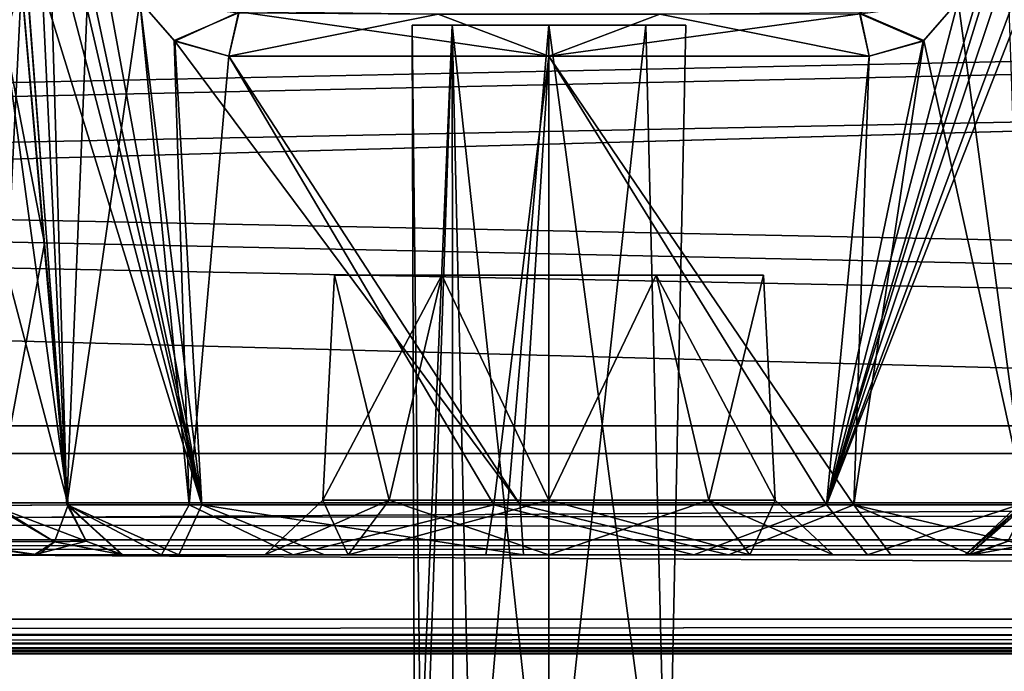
# Model space of a CAD drawing. Header units: inches. Extents: x -9 to 9, y -0.4 to 0.6.
# Tile 57 of 98: x 1.711 to 2.248, y -0.064 to 0.292. Entities that reach past the tile are written whole.
import ezdxf

# ---------------------------------------------------------------- set-up
doc = ezdxf.new("R2010")
doc.units = ezdxf.units.IN
doc.header["$LTSCALE"] = 65.185185
doc.header["$MEASUREMENT"] = 0
for name, color, linetype in [('1', 7, 'CONTINUOUS'), ('1003', 7, 'CONTINUOUS'), ('1195', 7, 'CONTINUOUS'), ('1209', 7, 'CONTINUOUS'), ('38', 7, 'CONTINUOUS'), ('39', 7, 'CONTINUOUS'), ('40', 7, 'CONTINUOUS'), ('41', 7, 'CONTINUOUS'), ('42', 7, 'CONTINUOUS'), ('43', 7, 'CONTINUOUS'), ('44', 7, 'CONTINUOUS'), ('45', 7, 'CONTINUOUS'), ('549', 7, 'CONTINUOUS'), ('551', 7, 'CONTINUOUS'), ('552', 7, 'CONTINUOUS'), ('553', 7, 'CONTINUOUS'), ('557', 7, 'CONTINUOUS'), ('558', 7, 'CONTINUOUS'), ('60', 7, 'CONTINUOUS'), ('61', 7, 'CONTINUOUS'), ('62', 7, 'CONTINUOUS'), ('688', 7, 'CONTINUOUS'), ('689', 7, 'CONTINUOUS'), ('691', 7, 'CONTINUOUS'), ('692', 7, 'CONTINUOUS'), ('701', 7, 'CONTINUOUS'), ('702', 7, 'CONTINUOUS'), ('845', 7, 'CONTINUOUS'), ('849', 7, 'CONTINUOUS'), ('854', 7, 'CONTINUOUS'), ('858', 7, 'CONTINUOUS'), ('914', 7, 'CONTINUOUS'), ('916', 7, 'CONTINUOUS'), ('918', 7, 'CONTINUOUS'), ('926', 7, 'CONTINUOUS'), ('930', 7, 'CONTINUOUS'), ('939', 7, 'CONTINUOUS'), ('947', 7, 'CONTINUOUS'), ('955', 7, 'CONTINUOUS'), ('958', 7, 'CONTINUOUS'), ('96', 7, 'CONTINUOUS'), ('961', 7, 'CONTINUOUS'), ('97', 7, 'CONTINUOUS'), ('98', 7, 'CONTINUOUS'), ('992', 7, 'CONTINUOUS')]:
    doc.layers.add(name, color=color, linetype=linetype)

msp = doc.modelspace()

# ---------------------------------------------------------------- linework, layer by layer
at = {"layer": '1', "color": 253, "linetype": 'Continuous', "true_color": 0xa2afbf}
for points in [[(-6.57611, 0, 4.14496), (-8.075, 0, 4.14496), (8.075, 0, 4.09849), (-6.57611, 0, 4.14496)], [(8.075, 0, 4.09849), (-8.075, 0, 4.14496), (-8.075, 0, 4.09849), (8.075, 0, 4.09849)], [(6.57611, 0, -4.14496), (8.075, 0, -4.14496), (-8.075, 0, -4.09849), (6.57611, 0, -4.14496)], [(-8.075, 0, -4.09849), (8.075, 0, -4.14496), (8.075, 0, -4.09849), (-8.075, 0, -4.09849)], [(5.58789, 0, -4.14496), (6.57611, 0, -4.14496), (-8.075, 0, -4.09849), (5.58789, 0, -4.14496)], [(2.57611, 0, -4.14496), (5.58789, 0, -4.14496), (-8.075, 0, -4.09849), (2.57611, 0, -4.14496)], [(1.58789, 0, -4.14496), (2.57611, 0, -4.14496), (-8.075, 0, -4.09849), (1.58789, 0, -4.14496)], [(-5.58789, 0, 4.14496), (-6.57611, 0, 4.14496), (8.075, 0, 4.09849), (-5.58789, 0, 4.14496)], [(-2.57611, 0, 4.14496), (-5.58789, 0, 4.14496), (8.075, 0, 4.09849), (-2.57611, 0, 4.14496)], [(-1.58789, 0, 4.14496), (-2.57611, 0, 4.14496), (8.075, 0, 4.09849), (-1.58789, 0, 4.14496)], [(1.58789, 0, 4.14496), (-1.58789, 0, 4.14496), (8.075, 0, 4.09849), (1.58789, 0, 4.14496)], [(1.66366, 0, 4.16131), (1.58789, 0, 4.14496), (2.57611, 0, 4.14496), (1.66366, 0, 4.16131)], [(2.57611, 0, 4.14496), (1.58789, 0, 4.14496), (8.075, 0, 4.09849), (2.57611, 0, 4.14496)], [(2.51418, 0, -4.16967), (2.57611, 0, -4.14496), (1.58789, 0, -4.14496), (2.51418, 0, -4.16967)], [(2.48634, 0, -4.23024), (2.51418, 0, -4.16967), (1.58789, 0, -4.14496), (2.48634, 0, -4.23024)], [(2.48634, 0, -4.23024), (1.58789, 0, -4.14496), (2, 0, -4.197), (2.48634, 0, -4.23024)], [(1.58789, 0, -4.14496), (1.71909, 0, -4.2015), (1.89042, 0, -4.24242), (1.58789, 0, -4.14496)], [(2, 0, -4.197), (1.58789, 0, -4.14496), (1.89042, 0, -4.24242), (2, 0, -4.197)], [(1.72148, 0, 4.2047), (1.66366, 0, 4.16131), (2.57611, 0, 4.14496), (1.72148, 0, 4.2047)], [(1.71909, 0, -4.2015), (1.76737, 0, -4.33639), (1.845, 0, -4.352), (1.71909, 0, -4.2015)], [(1.89042, 0, -4.24242), (1.71909, 0, -4.2015), (1.845, 0, -4.352), (1.89042, 0, -4.24242)], [(1.76737, 0, 4.33639), (1.72148, 0, 4.2047), (1.89042, 0, 4.24242), (1.76737, 0, 4.33639)], [(1.72148, 0, 4.2047), (2.57611, 0, 4.14496), (2, 0, 4.197), (1.72148, 0, 4.2047)], [(1.89042, 0, 4.24242), (1.72148, 0, 4.2047), (2, 0, 4.197), (1.89042, 0, 4.24242)], [(1.7669, 0, 4.3468), (1.76737, 0, 4.33639), (1.76691, 0, 4.35723), (1.7669, 0, 4.3468)], [(1.76691, 0, 4.35723), (1.76737, 0, 4.33639), (1.79804, 0, 4.46843), (1.76691, 0, 4.35723)], [(1.79804, 0, 4.46843), (1.76737, 0, 4.33639), (1.845, 0, 4.352), (1.79804, 0, 4.46843)], [(1.845, 0, 4.352), (1.76737, 0, 4.33639), (1.89042, 0, 4.24242), (1.845, 0, 4.352)], [(1.76737, 0, -4.33639), (1.78849, 0, -4.45002), (1.845, 0, -4.352), (1.76737, 0, -4.33639)], [(1.78849, 0, -4.45002), (1.86047, 0, -4.53876), (1.845, 0, -4.352), (1.78849, 0, -4.45002)], [(1.87753, 0, 4.55036), (1.79804, 0, 4.46843), (1.845, 0, 4.352), (1.87753, 0, 4.55036)], [(1.89042, 0, 4.46158), (1.87753, 0, 4.55036), (1.845, 0, 4.352), (1.89042, 0, 4.46158)], [(1.845, 0, -4.352), (1.86047, 0, -4.53876), (1.89042, 0, -4.46158), (1.845, 0, -4.352)], [(1.86047, 0, -4.53876), (1.96563, 0, -4.5826), (1.89042, 0, -4.46158), (1.86047, 0, -4.53876)], [(1.98605, 0, 4.58473), (1.87753, 0, 4.55036), (1.89042, 0, 4.46158), (1.98605, 0, 4.58473)], [(2, 0, 4.507), (1.98605, 0, 4.58473), (1.89042, 0, 4.46158), (2, 0, 4.507)], [(1.89042, 0, -4.46158), (1.96563, 0, -4.5826), (2, 0, -4.507), (1.89042, 0, -4.46158)], [(1.96563, 0, -4.5826), (2.079, 0, -4.57133), (2, 0, -4.507), (1.96563, 0, -4.5826)], [(2.0979, 0, 4.56357), (1.98605, 0, 4.58473), (2, 0, 4.507), (2.0979, 0, 4.56357)], [(2.10958, 0, 4.46158), (2.0979, 0, 4.56357), (2, 0, 4.507), (2.10958, 0, 4.46158)], [(2, 0, 4.197), (2.57611, 0, 4.14496), (2.10958, 0, 4.24242), (2, 0, 4.197)], [(2.44175, 0, -4.3067), (2.48634, 0, -4.23024), (2, 0, -4.197), (2.44175, 0, -4.3067)], [(2.35361, 0, -4.31474), (2.44175, 0, -4.3067), (2, 0, -4.197), (2.35361, 0, -4.31474)], [(2.10958, 0, -4.24242), (2.35361, 0, -4.31474), (2, 0, -4.197), (2.10958, 0, -4.24242)], [(2, 0, -4.507), (2.079, 0, -4.57133), (2.10958, 0, -4.46158), (2, 0, -4.507)], [(2.079, 0, -4.57133), (2.17373, 0, -4.50744), (2.10958, 0, -4.46158), (2.079, 0, -4.57133)], [(2.18661, 0, 4.49172), (2.0979, 0, 4.56357), (2.155, 0, 4.352), (2.18661, 0, 4.49172)], [(2.155, 0, 4.352), (2.0979, 0, 4.56357), (2.10958, 0, 4.46158), (2.155, 0, 4.352)], [(2.57611, 0, 4.14496), (2.51418, 0, 4.16967), (2.10958, 0, 4.24242), (2.57611, 0, 4.14496)], [(2.51418, 0, 4.16967), (2.155, 0, 4.352), (2.10958, 0, 4.24242), (2.51418, 0, 4.16967)], [(2.27493, 0, -4.31994), (2.35361, 0, -4.31474), (2.10958, 0, -4.24242), (2.27493, 0, -4.31994)], [(2.2308, 0, -4.38503), (2.27493, 0, -4.31994), (2.10958, 0, -4.24242), (2.2308, 0, -4.38503)], [(2.22915, 0, -4.39501), (2.2308, 0, -4.38503), (2.10958, 0, -4.24242), (2.22915, 0, -4.39501)], [(2.22707, 0, -4.40491), (2.22915, 0, -4.39501), (2.10958, 0, -4.24242), (2.22707, 0, -4.40491)], [(2.155, 0, -4.352), (2.22707, 0, -4.40491), (2.10958, 0, -4.24242), (2.155, 0, -4.352)], [(2.17373, 0, -4.50744), (2.155, 0, -4.352), (2.10958, 0, -4.46158), (2.17373, 0, -4.50744)], [(2.2308, 0, 4.38503), (2.18661, 0, 4.49172), (2.155, 0, 4.352), (2.2308, 0, 4.38503)], [(2.27585, 0, 4.31947), (2.2308, 0, 4.38503), (2.155, 0, 4.352), (2.27585, 0, 4.31947)], [(2.51418, 0, 4.16967), (2.27585, 0, 4.31947), (2.155, 0, 4.352), (2.51418, 0, 4.16967)], [(2.17373, 0, -4.50744), (2.22707, 0, -4.40491), (2.155, 0, -4.352), (2.17373, 0, -4.50744)]]:
    msp.add_3dface(points, dxfattribs=at)
at = {"layer": '1003', "color": 253, "linetype": 'Continuous', "true_color": 0xa2afbf}
for points in [[(1.93085, -0.195, 4.32373), (1.92683, -0.195, 4.36707), (1.9253, 0.28937, 4.352), (1.93085, -0.195, 4.32373)], [(1.9253, 0.28937, 4.352), (1.92683, -0.195, 4.36707), (1.94718, 0.28937, 4.40482), (1.9253, 0.28937, 4.352)], [(1.94718, 0.28937, 4.29918), (1.93085, -0.195, 4.32373), (1.9253, 0.28937, 4.352), (1.94718, 0.28937, 4.29918)], [(1.92683, -0.195, 4.36707), (1.94766, -0.195, 4.4053), (1.94718, 0.28937, 4.40482), (1.92683, -0.195, 4.36707)], [(1.95836, -0.195, 4.28998), (1.93085, -0.195, 4.32373), (1.94718, 0.28937, 4.29918), (1.95836, -0.195, 4.28998)], [(1.94766, -0.195, 4.4053), (2, -0.195, 4.4267), (1.94718, 0.28937, 4.40482), (1.94766, -0.195, 4.4053)], [(2, -0.195, 4.4267), (2, 0.28937, 4.4267), (1.94718, 0.28937, 4.40482), (2, -0.195, 4.4267)], [(2, 0.28937, 4.2773), (1.95836, -0.195, 4.28998), (1.94718, 0.28937, 4.29918), (2, 0.28937, 4.2773)], [(2, 0.28937, 4.2773), (2, -0.195, 4.2773), (1.95836, -0.195, 4.28998), (2, 0.28937, 4.2773)]]:
    msp.add_3dface(points, dxfattribs=at)
at = {"layer": '1195', "color": 253, "linetype": 'Continuous', "true_color": 0xa2afbf}
for points in [[(2, -0.195, -4.2773), (2.06469, -0.195, -4.31465), (2, 0.28937, -4.2773), (2, -0.195, -4.2773)], [(2, 0.28937, -4.2773), (2.06469, -0.195, -4.31465), (2.05282, 0.28937, -4.29918), (2, 0.28937, -4.2773)], [(2.06469, -0.195, -4.38935), (2, -0.195, -4.4267), (2.05282, 0.28937, -4.40482), (2.06469, -0.195, -4.38935)], [(2.05282, 0.28937, -4.40482), (2, -0.195, -4.4267), (2, 0.28937, -4.4267), (2.05282, 0.28937, -4.40482)], [(2.05282, 0.28937, -4.29918), (2.06469, -0.195, -4.31465), (2.0747, 0.28937, -4.352), (2.05282, 0.28937, -4.29918)], [(2.0747, 0.28937, -4.352), (2.06469, -0.195, -4.38935), (2.05282, 0.28937, -4.40482), (2.0747, 0.28937, -4.352)], [(2.06469, -0.195, -4.31465), (2.06469, -0.195, -4.38935), (2.0747, 0.28937, -4.352), (2.06469, -0.195, -4.31465)]]:
    msp.add_3dface(points, dxfattribs=at)
at = {"layer": '1209', "color": 253, "linetype": 'Continuous', "true_color": 0xa2afbf}
for points in [[(1.93085, -0.195, -4.38027), (1.92683, -0.195, -4.33693), (1.9253, 0.28937, -4.352), (1.93085, -0.195, -4.38027)], [(1.9253, 0.28937, -4.352), (1.92683, -0.195, -4.33693), (1.94718, 0.28937, -4.29918), (1.9253, 0.28937, -4.352)], [(1.94718, 0.28937, -4.40482), (1.93085, -0.195, -4.38027), (1.9253, 0.28937, -4.352), (1.94718, 0.28937, -4.40482)], [(1.92683, -0.195, -4.33693), (1.94766, -0.195, -4.2987), (1.94718, 0.28937, -4.29918), (1.92683, -0.195, -4.33693)], [(1.95836, -0.195, -4.41402), (1.93085, -0.195, -4.38027), (1.94718, 0.28937, -4.40482), (1.95836, -0.195, -4.41402)], [(1.94766, -0.195, -4.2987), (2, -0.195, -4.2773), (1.94718, 0.28937, -4.29918), (1.94766, -0.195, -4.2987)], [(2, -0.195, -4.2773), (2, 0.28937, -4.2773), (1.94718, 0.28937, -4.29918), (2, -0.195, -4.2773)], [(2, 0.28937, -4.4267), (1.95836, -0.195, -4.41402), (1.94718, 0.28937, -4.40482), (2, 0.28937, -4.4267)], [(2, 0.28937, -4.4267), (2, -0.195, -4.4267), (1.95836, -0.195, -4.41402), (2, 0.28937, -4.4267)]]:
    msp.add_3dface(points, dxfattribs=at)
at = {"layer": '38', "color": 253, "linetype": 'Continuous', "true_color": 0xa2afbf}
for points in [[(1.89042, 0, 4.46158), (1.845, 0, 4.352), (1.91272, 0.02996, 4.43928), (1.89042, 0, 4.46158)], [(1.91272, 0.02996, 4.43928), (1.845, 0, 4.352), (1.87657, 0.02996, 4.352), (1.91272, 0.02996, 4.43928)], [(2, 0, 4.507), (1.89042, 0, 4.46158), (2, 0.02996, 4.47543), (2, 0, 4.507)], [(2, 0.02996, 4.47543), (1.89042, 0, 4.46158), (1.91272, 0.02996, 4.43928), (2, 0.02996, 4.47543)], [(2.10958, 0, 4.46158), (2, 0, 4.507), (2.08728, 0.02996, 4.43928), (2.10958, 0, 4.46158)], [(2.08728, 0.02996, 4.43928), (2, 0, 4.507), (2, 0.02996, 4.47543), (2.08728, 0.02996, 4.43928)], [(2.12343, 0.02996, 4.352), (2.10958, 0, 4.46158), (2.08728, 0.02996, 4.43928), (2.12343, 0.02996, 4.352)], [(2.155, 0, 4.352), (2.10958, 0, 4.46158), (2.12343, 0.02996, 4.352), (2.155, 0, 4.352)]]:
    msp.add_3dface(points, dxfattribs=at)
at = {"layer": '39', "color": 253, "linetype": 'Continuous', "true_color": 0xa2afbf}
for points in [[(1.845, 0, 4.352), (1.89042, 0, 4.24242), (1.87657, 0.02996, 4.352), (1.845, 0, 4.352)], [(1.87657, 0.02996, 4.352), (1.89042, 0, 4.24242), (1.91272, 0.02996, 4.26472), (1.87657, 0.02996, 4.352)], [(1.89042, 0, 4.24242), (2, 0, 4.197), (1.91272, 0.02996, 4.26472), (1.89042, 0, 4.24242)], [(1.91272, 0.02996, 4.26472), (2, 0, 4.197), (2, 0.02996, 4.22857), (1.91272, 0.02996, 4.26472)], [(2, 0, 4.197), (2.10958, 0, 4.24242), (2, 0.02996, 4.22857), (2, 0, 4.197)], [(2, 0.02996, 4.22857), (2.10958, 0, 4.24242), (2.08728, 0.02996, 4.26472), (2, 0.02996, 4.22857)], [(2.10958, 0, 4.24242), (2.155, 0, 4.352), (2.08728, 0.02996, 4.26472), (2.10958, 0, 4.24242)], [(2.155, 0, 4.352), (2.12343, 0.02996, 4.352), (2.08728, 0.02996, 4.26472), (2.155, 0, 4.352)]]:
    msp.add_3dface(points, dxfattribs=at)
at = {"layer": '40', "color": 253, "linetype": 'Continuous', "true_color": 0xa2afbf}
for points in [[(1.87657, 0.02996, 4.352), (1.91272, 0.02996, 4.26472), (1.88301, 0.15279, 4.352), (1.87657, 0.02996, 4.352)], [(1.88301, 0.15279, 4.352), (1.91272, 0.02996, 4.26472), (1.9415, 0.15279, 4.25068), (1.88301, 0.15279, 4.352)], [(1.91272, 0.02996, 4.26472), (2, 0.02996, 4.22857), (1.9415, 0.15279, 4.25068), (1.91272, 0.02996, 4.26472)], [(1.9415, 0.15279, 4.25068), (2, 0.02996, 4.22857), (2.0585, 0.15279, 4.25068), (1.9415, 0.15279, 4.25068)], [(2, 0.02996, 4.22857), (2.08728, 0.02996, 4.26472), (2.0585, 0.15279, 4.25068), (2, 0.02996, 4.22857)], [(2.08728, 0.02996, 4.26472), (2.12343, 0.02996, 4.352), (2.0585, 0.15279, 4.25068), (2.08728, 0.02996, 4.26472)], [(2.0585, 0.15279, 4.25068), (2.12343, 0.02996, 4.352), (2.11699, 0.15279, 4.352), (2.0585, 0.15279, 4.25068)]]:
    msp.add_3dface(points, dxfattribs=at)
at = {"layer": '41', "color": 253, "linetype": 'Continuous', "true_color": 0xa2afbf}
for points in [[(1.91272, 0.02996, 4.43928), (1.87657, 0.02996, 4.352), (1.9415, 0.15279, 4.45332), (1.91272, 0.02996, 4.43928)], [(1.87657, 0.02996, 4.352), (1.88301, 0.15279, 4.352), (1.9415, 0.15279, 4.45332), (1.87657, 0.02996, 4.352)], [(2, 0.02996, 4.47543), (1.91272, 0.02996, 4.43928), (1.9415, 0.15279, 4.45332), (2, 0.02996, 4.47543)], [(2.0585, 0.15279, 4.45332), (2, 0.02996, 4.47543), (1.9415, 0.15279, 4.45332), (2.0585, 0.15279, 4.45332)], [(2.08728, 0.02996, 4.43928), (2, 0.02996, 4.47543), (2.0585, 0.15279, 4.45332), (2.08728, 0.02996, 4.43928)], [(2.11699, 0.15279, 4.352), (2.08728, 0.02996, 4.43928), (2.0585, 0.15279, 4.45332), (2.11699, 0.15279, 4.352)], [(2.12343, 0.02996, 4.352), (2.08728, 0.02996, 4.43928), (2.11699, 0.15279, 4.352), (2.12343, 0.02996, 4.352)]]:
    msp.add_3dface(points, dxfattribs=at)
at = {"layer": '42', "color": 253, "linetype": 'Continuous', "true_color": 0xa2afbf}
for points in [[(1.89042, 0, -4.24242), (1.845, 0, -4.352), (1.91272, 0.02996, -4.26472), (1.89042, 0, -4.24242)], [(1.91272, 0.02996, -4.26472), (1.845, 0, -4.352), (1.87657, 0.02996, -4.352), (1.91272, 0.02996, -4.26472)], [(2, 0, -4.197), (1.89042, 0, -4.24242), (2, 0.02996, -4.22857), (2, 0, -4.197)], [(2, 0.02996, -4.22857), (1.89042, 0, -4.24242), (1.91272, 0.02996, -4.26472), (2, 0.02996, -4.22857)], [(2.10958, 0, -4.24242), (2, 0, -4.197), (2.08728, 0.02996, -4.26472), (2.10958, 0, -4.24242)], [(2.08728, 0.02996, -4.26472), (2, 0, -4.197), (2, 0.02996, -4.22857), (2.08728, 0.02996, -4.26472)], [(2.12343, 0.02996, -4.352), (2.10958, 0, -4.24242), (2.08728, 0.02996, -4.26472), (2.12343, 0.02996, -4.352)], [(2.155, 0, -4.352), (2.10958, 0, -4.24242), (2.12343, 0.02996, -4.352), (2.155, 0, -4.352)]]:
    msp.add_3dface(points, dxfattribs=at)
at = {"layer": '43', "color": 253, "linetype": 'Continuous', "true_color": 0xa2afbf}
for points in [[(1.845, 0, -4.352), (1.89042, 0, -4.46158), (1.87657, 0.02996, -4.352), (1.845, 0, -4.352)], [(1.87657, 0.02996, -4.352), (1.89042, 0, -4.46158), (1.91272, 0.02996, -4.43928), (1.87657, 0.02996, -4.352)], [(1.89042, 0, -4.46158), (2, 0, -4.507), (1.91272, 0.02996, -4.43928), (1.89042, 0, -4.46158)], [(1.91272, 0.02996, -4.43928), (2, 0, -4.507), (2, 0.02996, -4.47543), (1.91272, 0.02996, -4.43928)], [(2, 0, -4.507), (2.10958, 0, -4.46158), (2, 0.02996, -4.47543), (2, 0, -4.507)], [(2, 0.02996, -4.47543), (2.10958, 0, -4.46158), (2.08728, 0.02996, -4.43928), (2, 0.02996, -4.47543)], [(2.10958, 0, -4.46158), (2.155, 0, -4.352), (2.08728, 0.02996, -4.43928), (2.10958, 0, -4.46158)], [(2.155, 0, -4.352), (2.12343, 0.02996, -4.352), (2.08728, 0.02996, -4.43928), (2.155, 0, -4.352)]]:
    msp.add_3dface(points, dxfattribs=at)
at = {"layer": '44', "color": 253, "linetype": 'Continuous', "true_color": 0xa2afbf}
for points in [[(1.87657, 0.02996, -4.352), (1.91272, 0.02996, -4.43928), (1.88301, 0.15279, -4.352), (1.87657, 0.02996, -4.352)], [(1.88301, 0.15279, -4.352), (1.91272, 0.02996, -4.43928), (1.9415, 0.15279, -4.45332), (1.88301, 0.15279, -4.352)], [(1.91272, 0.02996, -4.43928), (2, 0.02996, -4.47543), (1.9415, 0.15279, -4.45332), (1.91272, 0.02996, -4.43928)], [(1.9415, 0.15279, -4.45332), (2, 0.02996, -4.47543), (2.0585, 0.15279, -4.45332), (1.9415, 0.15279, -4.45332)], [(2, 0.02996, -4.47543), (2.08728, 0.02996, -4.43928), (2.0585, 0.15279, -4.45332), (2, 0.02996, -4.47543)], [(2.08728, 0.02996, -4.43928), (2.12343, 0.02996, -4.352), (2.0585, 0.15279, -4.45332), (2.08728, 0.02996, -4.43928)], [(2.0585, 0.15279, -4.45332), (2.12343, 0.02996, -4.352), (2.11699, 0.15279, -4.352), (2.0585, 0.15279, -4.45332)]]:
    msp.add_3dface(points, dxfattribs=at)
at = {"layer": '45', "color": 253, "linetype": 'Continuous', "true_color": 0xa2afbf}
for points in [[(1.91272, 0.02996, -4.26472), (1.87657, 0.02996, -4.352), (1.9415, 0.15279, -4.25068), (1.91272, 0.02996, -4.26472)], [(1.87657, 0.02996, -4.352), (1.88301, 0.15279, -4.352), (1.9415, 0.15279, -4.25068), (1.87657, 0.02996, -4.352)], [(2, 0.02996, -4.22857), (1.91272, 0.02996, -4.26472), (1.9415, 0.15279, -4.25068), (2, 0.02996, -4.22857)], [(2.0585, 0.15279, -4.25068), (2, 0.02996, -4.22857), (1.9415, 0.15279, -4.25068), (2.0585, 0.15279, -4.25068)], [(2.08728, 0.02996, -4.26472), (2, 0.02996, -4.22857), (2.0585, 0.15279, -4.25068), (2.08728, 0.02996, -4.26472)], [(2.11699, 0.15279, -4.352), (2.08728, 0.02996, -4.26472), (2.0585, 0.15279, -4.25068), (2.11699, 0.15279, -4.352)], [(2.12343, 0.02996, -4.352), (2.08728, 0.02996, -4.26472), (2.11699, 0.15279, -4.352), (2.12343, 0.02996, -4.352)]]:
    msp.add_3dface(points, dxfattribs=at)
at = {"layer": '549', "color": 253, "linetype": 'Continuous', "true_color": 0xa2afbf}
for points in [[(1.81055, 0.02739, 4.53448), (1.72672, 0.421, 4.46952), (1.72602, 0.3936, 4.46157), (1.81055, 0.02739, 4.53448)], [(1.72672, 0.421, 4.46952), (1.81055, 0.02739, 4.53448), (1.74949, 0.36068, 4.50242), (1.72672, 0.421, 4.46952)], [(1.7205, 0.37237, 4.44065), (1.81055, 0.02739, 4.53448), (1.72602, 0.3936, 4.46157), (1.7205, 0.37237, 4.44065)], [(1.71257, 0.34583, 4.39682), (1.81055, 0.02739, 4.53448), (1.7205, 0.37237, 4.44065), (1.71257, 0.34583, 4.39682)], [(1.74949, 0.36068, 4.50242), (1.81055, 0.02739, 4.53448), (1.77674, 0.30239, 4.5325), (1.74949, 0.36068, 4.50242)], [(2.22326, 0.30239, 4.5325), (2.26038, 0.02739, 4.38927), (2.24906, 0.35727, 4.50423), (2.22326, 0.30239, 4.5325)], [(1.71155, 0.31787, 4.352), (1.73703, 0.02739, 4.3579), (1.71257, 0.34583, 4.39682), (1.71155, 0.31787, 4.352)], [(1.73703, 0.02739, 4.3579), (1.81055, 0.02739, 4.53448), (1.71257, 0.34583, 4.39682), (1.73703, 0.02739, 4.3579)], [(1.71213, 0.31257, 4.34366), (1.73696, 0.02739, 4.352), (1.71155, 0.31787, 4.352), (1.71213, 0.31257, 4.34366)], [(1.73696, 0.02739, 4.352), (1.73703, 0.02739, 4.3579), (1.71155, 0.31787, 4.352), (1.73696, 0.02739, 4.352)], [(1.73711, 0.02739, 4.34319), (1.73696, 0.02739, 4.352), (1.71213, 0.31257, 4.34366), (1.73711, 0.02739, 4.34319)], [(1.72478, 0.17007, 4.33903), (1.73711, 0.02739, 4.34319), (1.71213, 0.31257, 4.34366), (1.72478, 0.17007, 4.33903)], [(1.77674, 0.30239, 4.5325), (1.81055, 0.02739, 4.53448), (1.79577, 0.28056, 4.55105), (1.77674, 0.30239, 4.5325)], [(2.20456, 0.28095, 4.55076), (2.26038, 0.02739, 4.38927), (2.22326, 0.30239, 4.5325), (2.20456, 0.28095, 4.55076)], [(1.81055, 0.02739, 4.53448), (1.98426, 0.02739, 4.61457), (1.79577, 0.28056, 4.55105), (1.81055, 0.02739, 4.53448)], [(1.79577, 0.28056, 4.55105), (1.98426, 0.02739, 4.61457), (1.8253, 0.27239, 4.57651), (1.79577, 0.28056, 4.55105)], [(2.16629, 0.02739, 4.5558), (2.26038, 0.02739, 4.38927), (2.20456, 0.28095, 4.55076), (2.16629, 0.02739, 4.5558)], [(2.1747, 0.27239, 4.57651), (2.16629, 0.02739, 4.5558), (2.20456, 0.28095, 4.55076), (2.1747, 0.27239, 4.57651)], [(1.8253, 0.27239, 4.57651), (1.98426, 0.02739, 4.61457), (2, 0.27239, 4.63647), (1.8253, 0.27239, 4.57651)], [(1.98426, 0.02739, 4.61457), (2.16629, 0.02739, 4.5558), (2, 0.27239, 4.63647), (1.98426, 0.02739, 4.61457)], [(2, 0.27239, 4.63647), (2.16629, 0.02739, 4.5558), (2.1747, 0.27239, 4.57651), (2, 0.27239, 4.63647)], [(1.73755, 0.02739, 4.33439), (1.73711, 0.02739, 4.34319), (1.72478, 0.17007, 4.33903), (1.73755, 0.02739, 4.33439)]]:
    msp.add_3dface(points, dxfattribs=at)
at = {"layer": '551', "color": 253, "linetype": 'Continuous', "true_color": 0xa2afbf}
for points in [[(1.77674, 0.30239, 4.5325), (1.79577, 0.28056, 4.55105), (1.8309, 0.29665, 4.56931), (1.77674, 0.30239, 4.5325)], [(1.79577, 0.28056, 4.55105), (1.8253, 0.27239, 4.57651), (1.8309, 0.29665, 4.56931), (1.79577, 0.28056, 4.55105)]]:
    msp.add_3dface(points, dxfattribs=at)
at = {"layer": '552', "color": 253, "linetype": 'Continuous', "true_color": 0xa2afbf}
for points in [[(1.8253, 0.27239, 4.57651), (2, 0.27239, 4.63647), (1.8309, 0.29665, 4.56931), (1.8253, 0.27239, 4.57651)], [(1.8309, 0.29665, 4.56931), (2, 0.27239, 4.63647), (1.9395, 0.29527, 4.62201), (1.8309, 0.29665, 4.56931)], [(2.0605, 0.29527, 4.62201), (2.1747, 0.27239, 4.57651), (2.1695, 0.29601, 4.56982), (2.0605, 0.29527, 4.62201)], [(1.9395, 0.29527, 4.62201), (2, 0.27239, 4.63647), (2.0605, 0.29527, 4.62201), (1.9395, 0.29527, 4.62201)], [(2, 0.27239, 4.63647), (2.1747, 0.27239, 4.57651), (2.0605, 0.29527, 4.62201), (2, 0.27239, 4.63647)]]:
    msp.add_3dface(points, dxfattribs=at)
at = {"layer": '553', "color": 253, "linetype": 'Continuous', "true_color": 0xa2afbf}
for points in [[(2.20456, 0.28095, 4.55076), (2.22326, 0.30239, 4.5325), (2.1695, 0.29601, 4.56982), (2.20456, 0.28095, 4.55076)], [(2.1747, 0.27239, 4.57651), (2.20456, 0.28095, 4.55076), (2.1695, 0.29601, 4.56982), (2.1747, 0.27239, 4.57651)]]:
    msp.add_3dface(points, dxfattribs=at)
at = {"layer": '557', "color": 253, "linetype": 'Continuous', "true_color": 0xa2afbf}
for points in [[(1.71213, 0.31257, 4.34366), (1.70265, 0.2841, 4.27894), (1.72478, 0.17007, 4.33903), (1.71213, 0.31257, 4.34366)], [(1.67485, 0.26544, 4.23345), (1.73755, 0.02739, 4.33439), (1.70265, 0.2841, 4.27894), (1.67485, 0.26544, 4.23345)], [(1.73755, 0.02739, 4.33439), (1.72478, 0.17007, 4.33903), (1.70265, 0.2841, 4.27894), (1.73755, 0.02739, 4.33439)], [(1.69609, 0.027, 4.22066), (1.73755, 0.02739, 4.33439), (1.67485, 0.26544, 4.23345), (1.69609, 0.027, 4.22066)]]:
    msp.add_3dface(points, dxfattribs=at)
at = {"layer": '558', "color": 253, "linetype": 'Continuous', "true_color": 0xa2afbf}
msp.add_3dface([(1.70265, 0.2841, 4.27894), (1.71213, 0.31257, 4.34366), (1.67723, 0.30617, 4.27432), (1.70265, 0.2841, 4.27894)], dxfattribs=at)
at = {"layer": '60', "color": 253, "linetype": 'Continuous', "true_color": 0xa2afbf}
for points in [[(1.73024, 0.00719, -4.25054), (1.67098, 0.00744, -4.18785), (1.69791, 0.02694, -4.22256), (1.73024, 0.00719, -4.25054)], [(1.73755, 0.02739, -4.33439), (1.73024, 0.00719, -4.25054), (1.69791, 0.02694, -4.22256), (1.73755, 0.02739, -4.33439)], [(1.74753, 0.00754, -4.33506), (1.73024, 0.00719, -4.25054), (1.73755, 0.02739, -4.33439), (1.74753, 0.00754, -4.33506)], [(1.71909, 0, -4.2015), (1.58789, 0, -4.14496), (1.67098, 0.00744, -4.18785), (1.71909, 0, -4.2015)], [(1.73024, 0.00719, -4.25054), (1.71909, 0, -4.2015), (1.67098, 0.00744, -4.18785), (1.73024, 0.00719, -4.25054)], [(1.76737, 0, -4.33639), (1.71909, 0, -4.2015), (1.74753, 0.00754, -4.33506), (1.76737, 0, -4.33639)], [(1.74753, 0.00754, -4.33506), (1.71909, 0, -4.2015), (1.73024, 0.00719, -4.25054), (1.74753, 0.00754, -4.33506)]]:
    msp.add_3dface(points, dxfattribs=at)
at = {"layer": '61', "color": 253, "linetype": 'Continuous', "true_color": 0xa2afbf}
for points in [[(1.78849, 0, -4.45002), (1.76737, 0, -4.33639), (1.73696, 0.02739, -4.352), (1.78849, 0, -4.45002)], [(1.80367, 0.02739, -4.52705), (1.78849, 0, -4.45002), (1.73696, 0.02739, -4.352), (1.80367, 0.02739, -4.52705)], [(1.73696, 0.02739, -4.352), (1.76737, 0, -4.33639), (1.73711, 0.02739, -4.34319), (1.73696, 0.02739, -4.352)], [(1.76737, 0, -4.33639), (1.74753, 0.00754, -4.33506), (1.73711, 0.02739, -4.34319), (1.76737, 0, -4.33639)], [(1.74753, 0.00754, -4.33506), (1.73755, 0.02739, -4.33439), (1.73711, 0.02739, -4.34319), (1.74753, 0.00754, -4.33506)], [(1.86047, 0, -4.53876), (1.78849, 0, -4.45002), (1.80367, 0.02739, -4.52705), (1.86047, 0, -4.53876)], [(1.96996, 0.02739, -4.61332), (1.86047, 0, -4.53876), (1.80367, 0.02739, -4.52705), (1.96996, 0.02739, -4.61332)], [(1.96563, 0, -4.5826), (1.86047, 0, -4.53876), (1.96996, 0.02739, -4.61332), (1.96563, 0, -4.5826)], [(2.079, 0, -4.57133), (1.96563, 0, -4.5826), (1.96996, 0.02739, -4.61332), (2.079, 0, -4.57133)], [(2.15148, 0.02739, -4.56704), (2.079, 0, -4.57133), (1.96996, 0.02739, -4.61332), (2.15148, 0.02739, -4.56704)], [(2.17373, 0, -4.50744), (2.079, 0, -4.57133), (2.15148, 0.02739, -4.56704), (2.17373, 0, -4.50744)], [(2.25618, 0.02739, -4.41169), (2.17373, 0, -4.50744), (2.15148, 0.02739, -4.56704), (2.25618, 0.02739, -4.41169)], [(2.22707, 0, -4.40491), (2.17373, 0, -4.50744), (2.25618, 0.02739, -4.41169), (2.22707, 0, -4.40491)], [(2.22915, 0, -4.39501), (2.22707, 0, -4.40491), (2.25852, 0.02739, -4.40053), (2.22915, 0, -4.39501)], [(2.25852, 0.02739, -4.40053), (2.22707, 0, -4.40491), (2.25618, 0.02739, -4.41169), (2.25852, 0.02739, -4.40053)], [(2.25052, 0.00757, -4.38786), (2.22915, 0, -4.39501), (2.26038, 0.02739, -4.38928), (2.25052, 0.00757, -4.38786)], [(2.26038, 0.02739, -4.38928), (2.22915, 0, -4.39501), (2.25852, 0.02739, -4.40053), (2.26038, 0.02739, -4.38928)], [(2.2308, 0, -4.38503), (2.22915, 0, -4.39501), (2.25052, 0.00757, -4.38786), (2.2308, 0, -4.38503)]]:
    msp.add_3dface(points, dxfattribs=at)
at = {"layer": '62', "color": 253, "linetype": 'Continuous', "true_color": 0xa2afbf}
for points in [[(2.2308, 0, -4.38503), (2.25052, 0.00757, -4.38786), (2.26796, 0.007, -4.34979), (2.2308, 0, -4.38503)], [(2.27493, 0, -4.31994), (2.2308, 0, -4.38503), (2.26796, 0.007, -4.34979), (2.27493, 0, -4.31994)]]:
    msp.add_3dface(points, dxfattribs=at)
at = {"layer": '688', "color": 253, "linetype": 'Continuous', "true_color": 0xa2afbf}
for points in [[(1.9395, 0.29527, -4.62201), (1.8253, 0.27239, -4.57651), (1.8305, 0.29601, -4.56982), (1.9395, 0.29527, -4.62201)], [(2, 0.27239, -4.63647), (1.8253, 0.27239, -4.57651), (1.9395, 0.29527, -4.62201), (2, 0.27239, -4.63647)], [(2.0605, 0.29527, -4.62201), (2, 0.27239, -4.63647), (1.9395, 0.29527, -4.62201), (2.0605, 0.29527, -4.62201)], [(2.1747, 0.27239, -4.57651), (2, 0.27239, -4.63647), (2.16982, 0.29547, -4.57024), (2.1747, 0.27239, -4.57651)], [(2.16982, 0.29547, -4.57024), (2, 0.27239, -4.63647), (2.0605, 0.29527, -4.62201), (2.16982, 0.29547, -4.57024)]]:
    msp.add_3dface(points, dxfattribs=at)
at = {"layer": '689', "color": 253, "linetype": 'Continuous', "true_color": 0xa2afbf}
for points in [[(2.27332, 0.42119, -4.46946), (2.15148, 0.02739, -4.56704), (2.25011, 0.35975, -4.50292), (2.27332, 0.42119, -4.46946)], [(2.15148, 0.02739, -4.56704), (2.27332, 0.42119, -4.46946), (2.27398, 0.39364, -4.46159), (2.15148, 0.02739, -4.56704)], [(1.72603, 0.3937, -4.46162), (1.73696, 0.02739, -4.352), (1.7205, 0.37237, -4.44065), (1.72603, 0.3937, -4.46162)], [(1.75044, 0.35845, -4.5036), (1.73696, 0.02739, -4.352), (1.72603, 0.3937, -4.46162), (1.75044, 0.35845, -4.5036)], [(2.2795, 0.37237, -4.44065), (2.15148, 0.02739, -4.56704), (2.27398, 0.39364, -4.46159), (2.2795, 0.37237, -4.44065)], [(1.7205, 0.37237, -4.44065), (1.73696, 0.02739, -4.352), (1.71262, 0.34612, -4.39729), (1.7205, 0.37237, -4.44065)], [(2.28292, 0.36365, -4.42609), (2.15148, 0.02739, -4.56704), (2.2795, 0.37237, -4.44065), (2.28292, 0.36365, -4.42609)], [(2.25618, 0.02739, -4.41169), (2.15148, 0.02739, -4.56704), (2.28292, 0.36365, -4.42609), (2.25618, 0.02739, -4.41169)], [(1.77674, 0.30239, -4.5325), (1.73696, 0.02739, -4.352), (1.75044, 0.35845, -4.5036), (1.77674, 0.30239, -4.5325)], [(2.25011, 0.35975, -4.50292), (2.15148, 0.02739, -4.56704), (2.22326, 0.30239, -4.5325), (2.25011, 0.35975, -4.50292)], [(1.71262, 0.34612, -4.39729), (1.73696, 0.02739, -4.352), (1.71155, 0.31787, -4.352), (1.71262, 0.34612, -4.39729)], [(1.73696, 0.02739, -4.352), (1.73711, 0.02739, -4.34319), (1.71155, 0.31787, -4.352), (1.73696, 0.02739, -4.352)], [(1.71155, 0.31787, -4.352), (1.73711, 0.02739, -4.34319), (1.71213, 0.31257, -4.34366), (1.71155, 0.31787, -4.352)], [(1.73711, 0.02739, -4.34319), (1.72478, 0.17007, -4.33903), (1.71213, 0.31257, -4.34366), (1.73711, 0.02739, -4.34319)], [(1.80367, 0.02739, -4.52705), (1.73696, 0.02739, -4.352), (1.77674, 0.30239, -4.5325), (1.80367, 0.02739, -4.52705)], [(1.79541, 0.28101, -4.55074), (1.80367, 0.02739, -4.52705), (1.77674, 0.30239, -4.5325), (1.79541, 0.28101, -4.55074)], [(2.22326, 0.30239, -4.5325), (2.15148, 0.02739, -4.56704), (2.20425, 0.28057, -4.55104), (2.22326, 0.30239, -4.5325)], [(1.8253, 0.27239, -4.57651), (1.80367, 0.02739, -4.52705), (1.79541, 0.28101, -4.55074), (1.8253, 0.27239, -4.57651)], [(2.20425, 0.28057, -4.55104), (2.15148, 0.02739, -4.56704), (2.1747, 0.27239, -4.57651), (2.20425, 0.28057, -4.55104)], [(1.96996, 0.02739, -4.61332), (1.80367, 0.02739, -4.52705), (1.8253, 0.27239, -4.57651), (1.96996, 0.02739, -4.61332)], [(2, 0.27239, -4.63647), (1.96996, 0.02739, -4.61332), (1.8253, 0.27239, -4.57651), (2, 0.27239, -4.63647)], [(2.15148, 0.02739, -4.56704), (1.96996, 0.02739, -4.61332), (2, 0.27239, -4.63647), (2.15148, 0.02739, -4.56704)], [(2.1747, 0.27239, -4.57651), (2.15148, 0.02739, -4.56704), (2, 0.27239, -4.63647), (2.1747, 0.27239, -4.57651)], [(1.73711, 0.02739, -4.34319), (1.73755, 0.02739, -4.33439), (1.72478, 0.17007, -4.33903), (1.73711, 0.02739, -4.34319)]]:
    msp.add_3dface(points, dxfattribs=at)
at = {"layer": '691', "color": 253, "linetype": 'Continuous', "true_color": 0xa2afbf}
for points in [[(2.22326, 0.30239, -4.5325), (2.20425, 0.28057, -4.55104), (2.16982, 0.29547, -4.57024), (2.22326, 0.30239, -4.5325)], [(2.20425, 0.28057, -4.55104), (2.1747, 0.27239, -4.57651), (2.16982, 0.29547, -4.57024), (2.20425, 0.28057, -4.55104)]]:
    msp.add_3dface(points, dxfattribs=at)
at = {"layer": '692', "color": 253, "linetype": 'Continuous', "true_color": 0xa2afbf}
for points in [[(1.79541, 0.28101, -4.55074), (1.77674, 0.30239, -4.5325), (1.8305, 0.29601, -4.56982), (1.79541, 0.28101, -4.55074)], [(1.8253, 0.27239, -4.57651), (1.79541, 0.28101, -4.55074), (1.8305, 0.29601, -4.56982), (1.8253, 0.27239, -4.57651)]]:
    msp.add_3dface(points, dxfattribs=at)
at = {"layer": '701', "color": 253, "linetype": 'Continuous', "true_color": 0xa2afbf}
msp.add_3dface([(1.71213, 0.31257, -4.34366), (1.70393, 0.28558, -4.28243), (1.70392, 0.32864, -4.33374), (1.71213, 0.31257, -4.34366)], dxfattribs=at)
at = {"layer": '702', "color": 253, "linetype": 'Continuous', "true_color": 0xa2afbf}
for points in [[(1.71213, 0.31257, -4.34366), (1.72478, 0.17007, -4.33903), (1.69791, 0.02694, -4.22256), (1.71213, 0.31257, -4.34366)], [(1.71213, 0.31257, -4.34366), (1.69791, 0.02694, -4.22256), (1.70393, 0.28558, -4.28243), (1.71213, 0.31257, -4.34366)], [(1.73755, 0.02739, -4.33439), (1.69791, 0.02694, -4.22256), (1.72478, 0.17007, -4.33903), (1.73755, 0.02739, -4.33439)]]:
    msp.add_3dface(points, dxfattribs=at)
at = {"layer": '845', "color": 253, "linetype": 'Continuous', "true_color": 0xa2afbf}
for points in [[(-8.075, 0.35357, -4.05149), (-8.075, 0.02843, -4.06853), (8.075, 0.02843, -4.06853), (-8.075, 0.35357, -4.05149)], [(-8.075, 0.35357, -4.05149), (8.075, 0.02843, -4.06853), (8.075, 0.35357, -4.05149), (-8.075, 0.35357, -4.05149)]]:
    msp.add_3dface(points, dxfattribs=at)
at = {"layer": '849', "color": 253, "linetype": 'Continuous', "true_color": 0xa2afbf}
for points in [[(8.075, 0.35357, 4.05149), (8.075, 0.02843, 4.06853), (-8.075, 0.02843, 4.06853), (8.075, 0.35357, 4.05149)], [(8.075, 0.35357, 4.05149), (-8.075, 0.02843, 4.06853), (-8.075, 0.35357, 4.05149), (8.075, 0.35357, 4.05149)]]:
    msp.add_3dface(points, dxfattribs=at)
at = {"layer": '854', "color": 253, "linetype": 'Continuous', "true_color": 0xa2afbf}
for points in [[(-8.075, 0.02843, 4.06853), (8.075, 0.02843, 4.06853), (8.075, 0.00824, 4.07784), (-8.075, 0.02843, 4.06853)], [(-8.075, 0.00824, 4.07784), (-8.075, 0.02843, 4.06853), (8.075, 0.00824, 4.07784), (-8.075, 0.00824, 4.07784)], [(8.075, 0, 4.09849), (-8.075, 0, 4.09849), (-8.075, 0.00824, 4.07784), (8.075, 0, 4.09849)], [(8.075, 0, 4.09849), (-8.075, 0.00824, 4.07784), (8.075, 0.00824, 4.07784), (8.075, 0, 4.09849)]]:
    msp.add_3dface(points, dxfattribs=at)
at = {"layer": '858', "color": 253, "linetype": 'Continuous', "true_color": 0xa2afbf}
for points in [[(-8.075, 0.02843, -4.06853), (-8.075, 0.00824, -4.07784), (8.075, 0.02843, -4.06853), (-8.075, 0.02843, -4.06853)], [(8.075, 0.02843, -4.06853), (-8.075, 0.00824, -4.07784), (8.075, 0.00824, -4.07784), (8.075, 0.02843, -4.06853)], [(-8.075, 0, -4.09849), (8.075, 0, -4.09849), (8.075, 0.00824, -4.07784), (-8.075, 0, -4.09849)], [(-8.075, 0.00824, -4.07784), (-8.075, 0, -4.09849), (8.075, 0.00824, -4.07784), (-8.075, 0.00824, -4.07784)]]:
    msp.add_3dface(points, dxfattribs=at)
at = {"layer": '914', "color": 253, "linetype": 'Continuous', "true_color": 0xa2afbf}
for points in [[(7.56855, -0.054, 4.04223), (-7.56855, -0.054, 4.04223), (-7.49488, -0.054, 3.76398), (7.56855, -0.054, 4.04223)], [(-7.56855, -0.054, -4.04223), (7.56855, -0.054, -4.04223), (7.49488, -0.054, -3.76398), (-7.56855, -0.054, -4.04223)], [(-7.49488, -0.054, -3.76398), (-7.56855, -0.054, -4.04223), (7.49488, -0.054, -3.76398), (-7.49488, -0.054, -3.76398)], [(7.49488, -0.054, 3.76398), (7.56855, -0.054, 4.04223), (-7.49488, -0.054, 3.76398), (7.49488, -0.054, 3.76398)]]:
    msp.add_3dface(points, dxfattribs=at)
at = {"layer": '916', "color": 253, "linetype": 'Continuous', "true_color": 0xa2afbf}
for points in [[(-7.62782, 0.37287, 4.0158), (-7.5727, -0.04383, 4.05225), (7.5727, -0.04383, 4.05225), (-7.62782, 0.37287, 4.0158)], [(7.62782, 0.37287, 4.0158), (-7.62782, 0.37287, 4.0158), (7.60069, 0.0631, 4.0429), (7.62782, 0.37287, 4.0158)], [(7.60069, 0.0631, 4.0429), (-7.62782, 0.37287, 4.0158), (7.58683, 0.04357, 4.04461), (7.60069, 0.0631, 4.0429)], [(7.58683, 0.04357, 4.04461), (-7.62782, 0.37287, 4.0158), (7.5727, -0.04383, 4.05225), (7.58683, 0.04357, 4.04461)]]:
    msp.add_3dface(points, dxfattribs=at)
at = {"layer": '918', "color": 253, "linetype": 'Continuous', "true_color": 0xa2afbf}
for points in [[(-7.62781, 0.382, -4.015), (7.62781, 0.382, -4.015), (-7.60069, 0.0631, -4.0429), (-7.62781, 0.382, -4.015)], [(-7.60069, 0.0631, -4.0429), (7.62781, 0.382, -4.015), (-7.58683, 0.04357, -4.04461), (-7.60069, 0.0631, -4.0429)], [(-7.58683, 0.04357, -4.04461), (7.62781, 0.382, -4.015), (-7.5727, -0.04383, -4.05225), (-7.58683, 0.04357, -4.04461)], [(7.62781, 0.382, -4.015), (7.5727, -0.04383, -4.05225), (-7.5727, -0.04383, -4.05225), (7.62781, 0.382, -4.015)]]:
    msp.add_3dface(points, dxfattribs=at)
at = {"layer": '926', "color": 253, "linetype": 'Continuous', "true_color": 0xa2afbf}
for points in [[(7.49291, 0.05548, 3.73926), (7.49488, -0.03505, 3.74401), (-7.49488, -0.03505, 3.74401), (7.49291, 0.05548, 3.73926)], [(-7.49291, 0.05548, 3.73926), (7.49291, 0.05548, 3.73926), (-7.49488, -0.03505, 3.74401), (-7.49291, 0.05548, 3.73926)]]:
    msp.add_3dface(points, dxfattribs=at)
at = {"layer": '930', "color": 253, "linetype": 'Continuous', "true_color": 0xa2afbf}
for points in [[(7.49488, -0.03505, -3.74401), (-7.49291, 0.05548, -3.73926), (-7.49488, -0.03505, -3.74401), (7.49488, -0.03505, -3.74401)], [(7.49488, -0.03505, -3.74401), (7.49291, 0.05548, -3.73926), (-7.49291, 0.05548, -3.73926), (7.49488, -0.03505, -3.74401)]]:
    msp.add_3dface(points, dxfattribs=at)
at = {"layer": '939', "color": 253, "linetype": 'Continuous', "true_color": 0xa2afbf}
for points in [[(7.49488, -0.0487, -3.75042), (7.49488, -0.03505, -3.74401), (-7.49488, -0.04831, -3.75001), (7.49488, -0.0487, -3.75042)], [(7.49488, -0.03505, -3.74401), (-7.49488, -0.03505, -3.74401), (-7.49488, -0.04831, -3.75001), (7.49488, -0.03505, -3.74401)], [(-7.49488, -0.054, -3.76398), (7.49488, -0.0487, -3.75042), (-7.49488, -0.04831, -3.75001), (-7.49488, -0.054, -3.76398)], [(-7.49488, -0.054, -3.76398), (7.49488, -0.054, -3.76398), (7.49488, -0.0487, -3.75042), (-7.49488, -0.054, -3.76398)]]:
    msp.add_3dface(points, dxfattribs=at)
at = {"layer": '947', "color": 253, "linetype": 'Continuous', "true_color": 0xa2afbf}
for points in [[(-7.49488, -0.03505, 3.74401), (7.49488, -0.03505, 3.74401), (7.49488, -0.04831, 3.75001), (-7.49488, -0.03505, 3.74401)], [(-7.49488, -0.0487, 3.75042), (-7.49488, -0.03505, 3.74401), (7.49488, -0.04831, 3.75001), (-7.49488, -0.0487, 3.75042)], [(7.49488, -0.054, 3.76398), (-7.49488, -0.0487, 3.75042), (7.49488, -0.04831, 3.75001), (7.49488, -0.054, 3.76398)], [(7.49488, -0.054, 3.76398), (-7.49488, -0.054, 3.76398), (-7.49488, -0.0487, 3.75042), (7.49488, -0.054, 3.76398)]]:
    msp.add_3dface(points, dxfattribs=at)
at = {"layer": '955', "color": 253, "linetype": 'Continuous', "true_color": 0xa2afbf}
for points in [[(-7.5727, -0.04383, 4.05225), (-7.57162, -0.05066, 4.04969), (7.5727, -0.04383, 4.05225), (-7.5727, -0.04383, 4.05225)], [(7.5727, -0.04383, 4.05225), (-7.57162, -0.05066, 4.04969), (7.57143, -0.05119, 4.04919), (7.5727, -0.04383, 4.05225)], [(-7.57162, -0.05066, 4.04969), (-7.56855, -0.054, 4.04223), (7.57143, -0.05119, 4.04919), (-7.57162, -0.05066, 4.04969)], [(-7.56855, -0.054, 4.04223), (7.56855, -0.054, 4.04223), (7.57143, -0.05119, 4.04919), (-7.56855, -0.054, 4.04223)]]:
    msp.add_3dface(points, dxfattribs=at)
at = {"layer": '958', "color": 253, "linetype": 'Continuous', "true_color": 0xa2afbf}
for points in [[(-7.5727, -0.04383, -4.05225), (7.5727, -0.04383, -4.05225), (7.57162, -0.05066, -4.04969), (-7.5727, -0.04383, -4.05225)], [(-7.57143, -0.05119, -4.04919), (-7.5727, -0.04383, -4.05225), (7.57162, -0.05066, -4.04969), (-7.57143, -0.05119, -4.04919)], [(7.56855, -0.054, -4.04223), (-7.57143, -0.05119, -4.04919), (7.57162, -0.05066, -4.04969), (7.56855, -0.054, -4.04223)], [(7.56855, -0.054, -4.04223), (-7.56855, -0.054, -4.04223), (-7.57143, -0.05119, -4.04919), (7.56855, -0.054, -4.04223)]]:
    msp.add_3dface(points, dxfattribs=at)
at = {"layer": '96', "color": 253, "linetype": 'Continuous', "true_color": 0xa2afbf}
msp.add_3dface([(2.2308, 0, 4.38503), (2.27585, 0, 4.31947), (2.25049, 0.00754, 4.38785), (2.2308, 0, 4.38503)], dxfattribs=at)
at = {"layer": '961', "color": 7, "linetype": 'Continuous'}
for points in [[(-7.55358, 0.0705, 3.945), (-7.55358, 0.0705, -3.945), (7.55358, 0.0705, -3.945), (-7.55358, 0.0705, 3.945)], [(7.55358, 0.0705, 3.945), (-7.55358, 0.0705, 3.945), (7.55358, 0.0705, -3.945), (7.55358, 0.0705, 3.945)]]:
    msp.add_3dface(points, dxfattribs=at)
at = {"layer": '97', "color": 253, "linetype": 'Continuous', "true_color": 0xa2afbf}
for points in [[(1.7669, 0, 4.3468), (1.76691, 0, 4.35723), (1.73696, 0.02739, 4.352), (1.7669, 0, 4.3468)], [(1.73711, 0.02739, 4.34319), (1.7669, 0, 4.3468), (1.73696, 0.02739, 4.352), (1.73711, 0.02739, 4.34319)], [(1.73696, 0.02739, 4.352), (1.76691, 0, 4.35723), (1.73703, 0.02739, 4.3579), (1.73696, 0.02739, 4.352)], [(1.76691, 0, 4.35723), (1.79804, 0, 4.46843), (1.73703, 0.02739, 4.3579), (1.76691, 0, 4.35723)], [(1.73703, 0.02739, 4.3579), (1.79804, 0, 4.46843), (1.81055, 0.02739, 4.53448), (1.73703, 0.02739, 4.3579)], [(1.73755, 0.02739, 4.33439), (1.7669, 0, 4.3468), (1.73711, 0.02739, 4.34319), (1.73755, 0.02739, 4.33439)], [(1.7475, 0.00757, 4.33506), (1.7669, 0, 4.3468), (1.73755, 0.02739, 4.33439), (1.7475, 0.00757, 4.33506)], [(1.79804, 0, 4.46843), (1.87753, 0, 4.55036), (1.81055, 0.02739, 4.53448), (1.79804, 0, 4.46843)], [(1.87753, 0, 4.55036), (1.98605, 0, 4.58473), (1.81055, 0.02739, 4.53448), (1.87753, 0, 4.55036)], [(1.81055, 0.02739, 4.53448), (1.98605, 0, 4.58473), (1.98426, 0.02739, 4.61457), (1.81055, 0.02739, 4.53448)], [(1.98605, 0, 4.58473), (2.0979, 0, 4.56357), (1.98426, 0.02739, 4.61457), (1.98605, 0, 4.58473)], [(1.98426, 0.02739, 4.61457), (2.0979, 0, 4.56357), (2.16629, 0.02739, 4.5558), (1.98426, 0.02739, 4.61457)], [(2.0979, 0, 4.56357), (2.18661, 0, 4.49172), (2.16629, 0.02739, 4.5558), (2.0979, 0, 4.56357)], [(2.18661, 0, 4.49172), (2.2308, 0, 4.38503), (2.16629, 0.02739, 4.5558), (2.18661, 0, 4.49172)], [(2.2308, 0, 4.38503), (2.25049, 0.00754, 4.38785), (2.16629, 0.02739, 4.5558), (2.2308, 0, 4.38503)], [(2.25049, 0.00754, 4.38785), (2.26038, 0.02739, 4.38927), (2.16629, 0.02739, 4.5558), (2.25049, 0.00754, 4.38785)], [(1.76737, 0, 4.33639), (1.7669, 0, 4.3468), (1.7475, 0.00757, 4.33506), (1.76737, 0, 4.33639)]]:
    msp.add_3dface(points, dxfattribs=at)
at = {"layer": '98', "color": 253, "linetype": 'Continuous', "true_color": 0xa2afbf}
for points in [[(1.67094, 0.00744, 4.18782), (1.73021, 0.00719, 4.25049), (1.69609, 0.027, 4.22066), (1.67094, 0.00744, 4.18782)], [(1.7475, 0.00757, 4.33506), (1.73755, 0.02739, 4.33439), (1.69609, 0.027, 4.22066), (1.7475, 0.00757, 4.33506)], [(1.73021, 0.00719, 4.25049), (1.7475, 0.00757, 4.33506), (1.69609, 0.027, 4.22066), (1.73021, 0.00719, 4.25049)], [(1.66366, 0, 4.16131), (1.72148, 0, 4.2047), (1.67094, 0.00744, 4.18782), (1.66366, 0, 4.16131)], [(1.67094, 0.00744, 4.18782), (1.72148, 0, 4.2047), (1.73021, 0.00719, 4.25049), (1.67094, 0.00744, 4.18782)], [(1.72148, 0, 4.2047), (1.76737, 0, 4.33639), (1.73021, 0.00719, 4.25049), (1.72148, 0, 4.2047)], [(1.76737, 0, 4.33639), (1.7475, 0.00757, 4.33506), (1.73021, 0.00719, 4.25049), (1.76737, 0, 4.33639)]]:
    msp.add_3dface(points, dxfattribs=at)
at = {"layer": '992', "color": 253, "linetype": 'Continuous', "true_color": 0xa2afbf}
for points in [[(2, -0.195, 4.4267), (2.06469, -0.195, 4.38935), (2, 0.28937, 4.4267), (2, -0.195, 4.4267)], [(2, 0.28937, 4.4267), (2.06469, -0.195, 4.38935), (2.05282, 0.28937, 4.40482), (2, 0.28937, 4.4267)], [(2.06469, -0.195, 4.31465), (2, -0.195, 4.2773), (2.05282, 0.28937, 4.29918), (2.06469, -0.195, 4.31465)], [(2.05282, 0.28937, 4.29918), (2, -0.195, 4.2773), (2, 0.28937, 4.2773), (2.05282, 0.28937, 4.29918)], [(2.05282, 0.28937, 4.40482), (2.06469, -0.195, 4.38935), (2.0747, 0.28937, 4.352), (2.05282, 0.28937, 4.40482)], [(2.0747, 0.28937, 4.352), (2.06469, -0.195, 4.31465), (2.05282, 0.28937, 4.29918), (2.0747, 0.28937, 4.352)], [(2.06469, -0.195, 4.38935), (2.06469, -0.195, 4.31465), (2.0747, 0.28937, 4.352), (2.06469, -0.195, 4.38935)]]:
    msp.add_3dface(points, dxfattribs=at)

doc.saveas('drawing.dxf')
